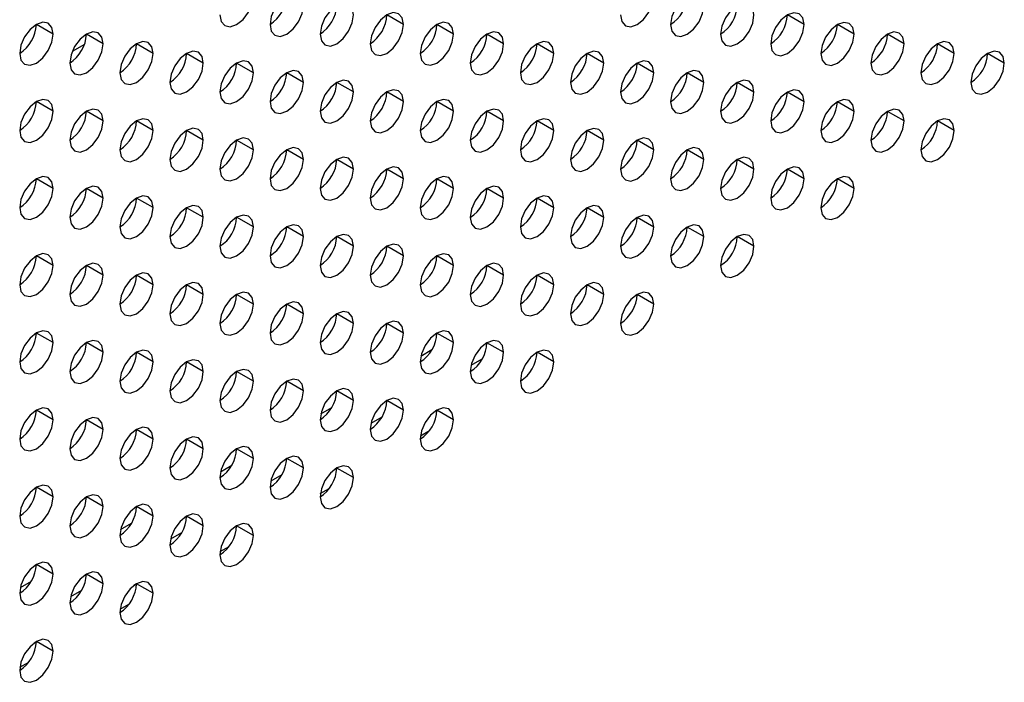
# Model space of a CAD drawing. Header units: millimetres. Extents: x 0 to 1118, y 0 to 864.
# Tile 169 of 256: x 966.31 to 970.48, y 624.2 to 627. Entities that reach past the tile are written whole.
import ezdxf

# ---------------------------------------------------------------- set-up
doc = ezdxf.new("R2010")
doc.units = ezdxf.units.MM

msp = doc.modelspace()

# ---------------------------------------------------------------- linework, layer by layer
at = {"color": 7, "linetype": 'Continuous', "lineweight": 25}
for p, q in [((967.9362, 626.9836), (967.8655, 627.0244)), ((969.6332, 626.9834), (969.5625, 627.0242)), ((966.4512, 626.9429), (966.3805, 626.9837)), ((968.1483, 626.9427), (968.0776, 626.9835)), ((969.8454, 626.9426), (969.7746, 626.9834)), ((966.6634, 626.902), (966.5927, 626.9429)), ((968.3604, 626.9019), (968.2897, 626.9427)), ((970.0575, 626.9017), (969.9868, 626.9425)), ((966.8755, 626.8612), (966.8048, 626.902)), ((968.5726, 626.861), (968.5019, 626.9019)), ((970.2696, 626.8609), (970.1989, 626.9017)), ((967.0876, 626.8203), (967.0169, 626.8612)), ((968.7847, 626.8202), (968.714, 626.861)), ((970.4818, 626.82), (970.411, 626.8608)), ((967.2998, 626.7795), (967.2291, 626.8203)), ((968.9968, 626.7793), (968.9261, 626.8202)), ((967.5119, 626.7386), (967.4412, 626.7795)), ((969.209, 626.7385), (969.1383, 626.7793)), ((967.724, 626.6978), (967.6533, 626.7386)), ((969.4211, 626.6976), (969.3504, 626.7385)), ((967.9362, 626.657), (967.8655, 626.6978)), ((969.6332, 626.6568), (969.5625, 626.6976)), ((966.4512, 626.6163), (966.3805, 626.6571)), ((968.1483, 626.6161), (968.0776, 626.6569)), ((969.8454, 626.6159), (969.7746, 626.6568)), ((966.6634, 626.5754), (966.5927, 626.6162)), ((968.3604, 626.5753), (968.2897, 626.6161)), ((970.0575, 626.5751), (969.9868, 626.6159)), ((966.8755, 626.5346), (966.8048, 626.5754)), ((968.5726, 626.5344), (968.5019, 626.5752)), ((970.2696, 626.5343), (970.1989, 626.5751)), ((967.0876, 626.4937), (967.0169, 626.5345)), ((968.7847, 626.4936), (968.714, 626.5344)), ((967.2998, 626.4529), (967.2291, 626.4937)), ((968.9968, 626.4527), (968.9261, 626.4935)), ((967.5119, 626.412), (967.4412, 626.4529)), ((969.209, 626.4119), (969.1383, 626.4527)), ((967.724, 626.3712), (967.6533, 626.412)), ((969.4211, 626.371), (969.3504, 626.4118)), ((967.9362, 626.3303), (967.8655, 626.3712)), ((969.6332, 626.3302), (969.5625, 626.371)), ((966.4512, 626.2897), (966.3805, 626.3305)), ((968.1483, 626.2895), (968.0776, 626.3303)), ((969.8454, 626.2893), (969.7746, 626.3302)), ((966.6634, 626.2488), (966.5927, 626.2896)), ((966.8755, 626.208), (966.8048, 626.2488)), ((968.3604, 626.2486), (968.2897, 626.2895)), ((968.5726, 626.2078), (968.5019, 626.2486)), ((967.0876, 626.1671), (967.0169, 626.2079)), ((968.7847, 626.167), (968.714, 626.2078)), ((967.2998, 626.1263), (967.2291, 626.1671)), ((968.9968, 626.1261), (968.9261, 626.1669)), ((967.5119, 626.0854), (967.4412, 626.1262)), ((969.209, 626.0853), (969.1383, 626.1261)), ((967.724, 626.0446), (967.6533, 626.0854)), ((969.4211, 626.0444), (969.3504, 626.0852)), ((967.9362, 626.0037), (967.8655, 626.0445)), ((966.4512, 625.963), (966.3805, 626.0039)), ((968.1483, 625.9629), (968.0776, 626.0037)), ((966.6634, 625.9222), (966.5927, 625.963)), ((968.3604, 625.922), (968.2897, 625.9628)), ((966.8755, 625.8813), (966.8048, 625.9222)), ((968.5726, 625.8812), (968.5019, 625.922)), ((967.0876, 625.8405), (967.0169, 625.8813)), ((968.7847, 625.8403), (968.714, 625.8812)), ((967.2998, 625.7996), (967.2291, 625.8405)), ((968.9968, 625.7995), (968.9261, 625.8403)), ((967.5119, 625.7588), (967.4412, 625.7996)), ((967.724, 625.718), (967.6533, 625.7588)), ((967.9362, 625.6771), (967.8655, 625.7179)), ((966.4512, 625.6364), (966.3805, 625.6772)), ((968.1483, 625.6363), (968.0776, 625.6771)), ((966.6634, 625.5956), (966.5927, 625.6364)), ((968.3604, 625.5954), (968.2897, 625.6362)), ((966.8755, 625.5547), (966.8048, 625.5955)), ((968.5726, 625.5546), (968.5019, 625.5954)), ((967.0876, 625.5139), (967.0169, 625.5547)), ((968.2686, 625.5659), (968.222, 625.539)), ((967.2998, 625.473), (967.2291, 625.5139)), ((967.5119, 625.4322), (967.4412, 625.473)), ((967.724, 625.3913), (967.6533, 625.4322)), ((967.9362, 625.3505), (967.8655, 625.3913)), ((966.4512, 625.3098), (966.3805, 625.3506)), ((968.1483, 625.3096), (968.0776, 625.3505)), ((966.6634, 625.269), (966.5927, 625.3098)), ((967.8444, 625.321), (967.7977, 625.294)), ((966.8755, 625.2281), (966.8048, 625.2689)), ((968.0078, 625.2419), (968.0456, 625.2637)), ((967.0876, 625.1873), (967.0169, 625.2281)), ((967.2998, 625.1464), (967.2291, 625.1872)), ((967.5119, 625.1056), (967.4412, 625.1464)), ((967.724, 625.0647), (967.6533, 625.1055)), ((967.4201, 625.076), (967.3735, 625.0491)), ((966.4512, 624.9832), (966.3805, 625.024)), ((967.5836, 624.9969), (967.6213, 625.0187)), ((966.6634, 624.9423), (966.5927, 624.9832)), ((966.8755, 624.9015), (966.8048, 624.9423)), ((967.0876, 624.8606), (967.0169, 624.9015)), ((966.9958, 624.8311), (966.9492, 624.8042)), ((967.2998, 624.8198), (967.2291, 624.8606)), ((967.1593, 624.752), (967.1971, 624.7738)), ((966.4512, 624.6566), (966.3805, 624.6974)), ((966.6634, 624.6157), (966.5927, 624.6565)), ((966.5716, 624.5862), (966.5249, 624.5593)), ((966.8755, 624.5749), (966.8048, 624.6157)), ((966.735, 624.5071), (966.7728, 624.5289)), ((966.4512, 624.33), (966.3805, 624.3708)), ((966.3108, 624.2621), (966.3485, 624.2839))]:
    msp.add_line(p, q, dxfattribs=at)
at = {"color": 8, "linetype": 'Continuous', "lineweight": 25}
for p, q in [((966.5841, 626.8988), (966.5323, 626.869)), ((968.0099, 625.5798), (968.0565, 625.6067)), ((967.5856, 625.3349), (967.6322, 625.3618)), ((967.1613, 625.09), (967.208, 625.1169)), ((967.6533, 625.1045), (967.6423, 625.0982)), ((966.7371, 624.845), (966.7837, 624.872)), ((967.2291, 624.8596), (967.218, 624.8532)), ((966.3128, 624.6001), (966.3594, 624.627)), ((966.8048, 624.6147), (966.7937, 624.6083)), ((966.3805, 624.3698), (966.3695, 624.3634))]:
    msp.add_line(p, q, dxfattribs=at)
at = {"color": 7, "linetype": 'Continuous', "lineweight": 25, "flags": 128}
for points in [[(967.1584, 627.0245), (967.1637, 626.9963), (967.1791, 626.9787), (967.202, 626.9742), (967.2291, 626.9836), (967.2561, 627.0055), (967.2791, 627.0364), (967.2944, 627.0718), (967.2998, 627.1061)], [(967.5119, 627.0653), (967.5065, 627.0934), (967.4912, 627.111), (967.4683, 627.1155), (967.4412, 627.1061), (967.4141, 627.0843), (967.3912, 627.0533), (967.3759, 627.018), (967.3705, 626.9836)], [(968.8554, 627.0243), (968.8608, 626.9962), (968.8761, 626.9785), (968.8991, 626.9741), (968.9261, 626.9835), (968.9532, 627.0053), (968.9761, 627.0363), (968.9914, 627.0716), (968.9968, 627.106)], [(969.209, 627.0651), (969.2036, 627.0932), (969.1883, 627.1109), (969.1653, 627.1153), (969.1383, 627.1059), (969.1112, 627.0841), (969.0883, 627.0532), (969.0729, 627.0178), (969.0675, 626.9835)], [(967.3705, 626.9836), (967.3759, 626.9555), (967.3912, 626.9378), (967.4141, 626.9334), (967.4412, 626.9428), (967.4683, 626.9646), (967.4912, 626.9956), (967.5065, 627.0309), (967.5119, 627.0653)], [(967.724, 627.0244), (967.7187, 627.0526), (967.7033, 627.0702), (967.6804, 627.0747), (967.6533, 627.0653), (967.6263, 627.0434), (967.6033, 627.0125), (967.588, 626.9771), (967.5826, 626.9428)], [(969.0675, 626.9835), (969.0729, 626.9553), (969.0883, 626.9377), (969.1112, 626.9332), (969.1383, 626.9426), (969.1653, 626.9645), (969.1883, 626.9954), (969.2036, 627.0308), (969.209, 627.0651)], [(969.4211, 627.0243), (969.4157, 627.0524), (969.4004, 627.07), (969.3774, 627.0745), (969.3504, 627.0651), (969.3233, 627.0433), (969.3004, 627.0123), (969.2851, 626.977), (969.2797, 626.9426)], [(967.5826, 626.9428), (967.588, 626.9146), (967.6033, 626.897), (967.6263, 626.8925), (967.6533, 626.9019), (967.6804, 626.9238), (967.7033, 626.9547), (967.7187, 626.9901), (967.724, 627.0244)], [(967.9362, 626.9836), (967.9308, 627.0117), (967.9155, 627.0294), (967.8925, 627.0338), (967.8655, 627.0244), (967.8384, 627.0026), (967.8155, 626.9716), (967.8001, 626.9363), (967.7947, 626.9019)], [(969.2797, 626.9426), (969.2851, 626.9145), (969.3004, 626.8968), (969.3233, 626.8924), (969.3504, 626.9018), (969.3774, 626.9236), (969.4004, 626.9546), (969.4157, 626.9899), (969.4211, 627.0243)], [(969.6332, 626.9834), (969.6278, 627.0116), (969.6125, 627.0292), (969.5896, 627.0337), (969.5625, 627.0242), (969.5355, 627.0024), (969.5125, 626.9715), (969.4972, 626.9361), (969.4918, 626.9018)], [(966.4512, 626.9429), (966.4459, 626.971), (966.4305, 626.9887), (966.4076, 626.9931), (966.3805, 626.9837), (966.3535, 626.9619), (966.3305, 626.9309), (966.3152, 626.8956), (966.3098, 626.8612)], [(967.7947, 626.9019), (967.8001, 626.8738), (967.8155, 626.8561), (967.8384, 626.8517), (967.8655, 626.8611), (967.8925, 626.8829), (967.9155, 626.9139), (967.9308, 626.9492), (967.9362, 626.9836)], [(968.1483, 626.9427), (968.1429, 626.9709), (968.1276, 626.9885), (968.1047, 626.993), (968.0776, 626.9836), (968.0505, 626.9617), (968.0276, 626.9308), (968.0123, 626.8954), (968.0069, 626.8611)], [(969.4918, 626.9018), (969.4972, 626.8736), (969.5125, 626.856), (969.5355, 626.8515), (969.5625, 626.8609), (969.5896, 626.8828), (969.6125, 626.9137), (969.6278, 626.9491), (969.6332, 626.9834)], [(969.8454, 626.9426), (969.84, 626.9707), (969.8246, 626.9883), (969.8017, 626.9928), (969.7746, 626.9834), (969.7476, 626.9616), (969.7246, 626.9306), (969.7093, 626.8953), (969.7039, 626.8609)], [(966.3098, 626.8612), (966.3152, 626.8331), (966.3305, 626.8155), (966.3535, 626.811), (966.3805, 626.8204), (966.4076, 626.8422), (966.4305, 626.8732), (966.4459, 626.9085), (966.4512, 626.9429)], [(966.6634, 626.902), (966.658, 626.9302), (966.6427, 626.9478), (966.6197, 626.9523), (966.5927, 626.9429), (966.5656, 626.921), (966.5427, 626.8901), (966.5273, 626.8548), (966.522, 626.8204)], [(968.0069, 626.8611), (968.0123, 626.8329), (968.0276, 626.8153), (968.0505, 626.8108), (968.0776, 626.8202), (968.1047, 626.8421), (968.1276, 626.873), (968.1429, 626.9084), (968.1483, 626.9427)], [(968.3604, 626.9019), (968.3551, 626.93), (968.3397, 626.9477), (968.3168, 626.9521), (968.2897, 626.9427), (968.2627, 626.9209), (968.2397, 626.8899), (968.2244, 626.8546), (968.219, 626.8202)], [(969.7039, 626.8609), (969.7093, 626.8328), (969.7246, 626.8151), (969.7476, 626.8107), (969.7746, 626.8201), (969.8017, 626.8419), (969.8246, 626.8729), (969.84, 626.9082), (969.8454, 626.9426)], [(970.0575, 626.9017), (970.0521, 626.9299), (970.0368, 626.9475), (970.0138, 626.952), (969.9868, 626.9426), (969.9597, 626.9207), (969.9368, 626.8898), (969.9215, 626.8544), (969.9161, 626.8201)], [(966.522, 626.8204), (966.5273, 626.7923), (966.5427, 626.7746), (966.5656, 626.7702), (966.5927, 626.7796), (966.6197, 626.8014), (966.6427, 626.8323), (966.658, 626.8677), (966.6634, 626.902)], [(966.8755, 626.8612), (966.8701, 626.8893), (966.8548, 626.907), (966.8319, 626.9114), (966.8048, 626.902), (966.7777, 626.8802), (966.7548, 626.8492), (966.7395, 626.8139), (966.7341, 626.7795)], [(968.219, 626.8202), (968.2244, 626.7921), (968.2397, 626.7745), (968.2627, 626.77), (968.2897, 626.7794), (968.3168, 626.8012), (968.3397, 626.8322), (968.3551, 626.8675), (968.3604, 626.9019)], [(968.5726, 626.861), (968.5672, 626.8892), (968.5519, 626.9068), (968.5289, 626.9113), (968.5019, 626.9019), (968.4748, 626.88), (968.4519, 626.8491), (968.4365, 626.8137), (968.4311, 626.7794)], [(969.9161, 626.8201), (969.9215, 626.7919), (969.9368, 626.7743), (969.9597, 626.7698), (969.9868, 626.7792), (970.0138, 626.8011), (970.0368, 626.832), (970.0521, 626.8674), (970.0575, 626.9017)], [(970.2696, 626.8609), (970.2642, 626.889), (970.2489, 626.9067), (970.226, 626.9111), (970.1989, 626.9017), (970.1719, 626.8799), (970.1489, 626.8489), (970.1336, 626.8136), (970.1282, 626.7792)], [(966.7341, 626.7795), (966.7395, 626.7514), (966.7548, 626.7338), (966.7777, 626.7293), (966.8048, 626.7387), (966.8319, 626.7606), (966.8548, 626.7915), (966.8701, 626.8268), (966.8755, 626.8612)], [(967.0876, 626.8203), (967.0823, 626.8485), (967.0669, 626.8661), (967.044, 626.8706), (967.0169, 626.8612), (966.9899, 626.8393), (966.9669, 626.8084), (966.9516, 626.7731), (966.9462, 626.7387)], [(968.4311, 626.7794), (968.4365, 626.7512), (968.4519, 626.7336), (968.4748, 626.7292), (968.5019, 626.7386), (968.5289, 626.7604), (968.5519, 626.7913), (968.5672, 626.8267), (968.5726, 626.861)], [(968.7847, 626.8202), (968.7793, 626.8483), (968.764, 626.866), (968.741, 626.8704), (968.714, 626.861), (968.6869, 626.8392), (968.664, 626.8082), (968.6487, 626.7729), (968.6433, 626.7385)], [(970.1282, 626.7792), (970.1336, 626.7511), (970.1489, 626.7334), (970.1719, 626.729), (970.1989, 626.7384), (970.226, 626.7602), (970.2489, 626.7912), (970.2642, 626.8265), (970.2696, 626.8609)], [(970.4818, 626.82), (970.4764, 626.8482), (970.461, 626.8658), (970.4381, 626.8703), (970.411, 626.8609), (970.384, 626.839), (970.361, 626.8081), (970.3457, 626.7727), (970.3403, 626.7384)], [(966.9462, 626.7387), (966.9516, 626.7106), (966.9669, 626.6929), (966.9899, 626.6885), (967.0169, 626.6979), (967.044, 626.7197), (967.0669, 626.7506), (967.0823, 626.786), (967.0876, 626.8203)], [(967.2998, 626.7795), (967.2944, 626.8076), (967.2791, 626.8253), (967.2561, 626.8297), (967.2291, 626.8203), (967.202, 626.7985), (967.1791, 626.7675), (967.1637, 626.7322), (967.1584, 626.6979)], [(968.6433, 626.7385), (968.6487, 626.7104), (968.664, 626.6928), (968.6869, 626.6883), (968.714, 626.6977), (968.741, 626.7195), (968.764, 626.7505), (968.7793, 626.7858), (968.7847, 626.8202)], [(968.9968, 626.7793), (968.9914, 626.8075), (968.9761, 626.8251), (968.9532, 626.8296), (968.9261, 626.8202), (968.8991, 626.7983), (968.8761, 626.7674), (968.8608, 626.7321), (968.8554, 626.6977)], [(970.3403, 626.7384), (970.3457, 626.7102), (970.361, 626.6926), (970.384, 626.6881), (970.411, 626.6975), (970.4381, 626.7194), (970.461, 626.7503), (970.4764, 626.7857), (970.4818, 626.82)], [(967.1584, 626.6979), (967.1637, 626.6697), (967.1791, 626.6521), (967.202, 626.6476), (967.2291, 626.657), (967.2561, 626.6789), (967.2791, 626.7098), (967.2944, 626.7451), (967.2998, 626.7795)], [(967.5119, 626.7386), (967.5065, 626.7668), (967.4912, 626.7844), (967.4683, 626.7889), (967.4412, 626.7795), (967.4141, 626.7576), (967.3912, 626.7267), (967.3759, 626.6914), (967.3705, 626.657)], [(968.8554, 626.6977), (968.8608, 626.6696), (968.8761, 626.6519), (968.8991, 626.6475), (968.9261, 626.6569), (968.9532, 626.6787), (968.9761, 626.7096), (968.9914, 626.745), (968.9968, 626.7793)], [(969.209, 626.7385), (969.2036, 626.7666), (969.1883, 626.7843), (969.1653, 626.7887), (969.1383, 626.7793), (969.1112, 626.7575), (969.0883, 626.7265), (969.0729, 626.6912), (969.0675, 626.6568)], [(967.3705, 626.657), (967.3759, 626.6289), (967.3912, 626.6112), (967.4141, 626.6068), (967.4412, 626.6162), (967.4683, 626.638), (967.4912, 626.669), (967.5065, 626.7043), (967.5119, 626.7386)], [(967.724, 626.6978), (967.7187, 626.7259), (967.7033, 626.7436), (967.6804, 626.748), (967.6533, 626.7386), (967.6263, 626.7168), (967.6033, 626.6859), (967.588, 626.6505), (967.5826, 626.6162)], [(969.0675, 626.6568), (969.0729, 626.6287), (969.0883, 626.6111), (969.1112, 626.6066), (969.1383, 626.616), (969.1653, 626.6379), (969.1883, 626.6688), (969.2036, 626.7041), (969.209, 626.7385)], [(969.4211, 626.6976), (969.4157, 626.7258), (969.4004, 626.7434), (969.3774, 626.7479), (969.3504, 626.7385), (969.3233, 626.7166), (969.3004, 626.6857), (969.2851, 626.6504), (969.2797, 626.616)], [(966.4512, 626.6163), (966.4459, 626.6444), (966.4305, 626.662), (966.4076, 626.6665), (966.3805, 626.6571), (966.3535, 626.6353), (966.3305, 626.6043), (966.3152, 626.569), (966.3098, 626.5346)], [(967.5826, 626.6162), (967.588, 626.588), (967.6033, 626.5704), (967.6263, 626.5659), (967.6533, 626.5753), (967.6804, 626.5972), (967.7033, 626.6281), (967.7187, 626.6634), (967.724, 626.6978)], [(967.9362, 626.657), (967.9308, 626.6851), (967.9155, 626.7027), (967.8925, 626.7072), (967.8655, 626.6978), (967.8384, 626.676), (967.8155, 626.645), (967.8001, 626.6097), (967.7947, 626.5753)], [(968.1483, 626.6161), (968.1429, 626.6442), (968.1276, 626.6619), (968.1047, 626.6663), (968.0776, 626.6569), (968.0505, 626.6351), (968.0276, 626.6042), (968.0123, 626.5688), (968.0069, 626.5345)], [(969.2797, 626.616), (969.2851, 626.5879), (969.3004, 626.5702), (969.3233, 626.5658), (969.3504, 626.5752), (969.3774, 626.597), (969.4004, 626.6279), (969.4157, 626.6633), (969.4211, 626.6976)], [(969.6332, 626.6568), (969.6278, 626.6849), (969.6125, 626.7026), (969.5896, 626.707), (969.5625, 626.6976), (969.5355, 626.6758), (969.5125, 626.6448), (969.4972, 626.6095), (969.4918, 626.5752)], [(969.8454, 626.6159), (969.84, 626.6441), (969.8246, 626.6617), (969.8017, 626.6662), (969.7746, 626.6568), (969.7476, 626.6349), (969.7246, 626.604), (969.7093, 626.5687), (969.7039, 626.5343)], [(966.6634, 626.5754), (966.658, 626.6036), (966.6427, 626.6212), (966.6197, 626.6257), (966.5927, 626.6163), (966.5656, 626.5944), (966.5427, 626.5635), (966.5273, 626.5281), (966.522, 626.4938)], [(967.7947, 626.5753), (967.8001, 626.5472), (967.8155, 626.5295), (967.8384, 626.5251), (967.8655, 626.5345), (967.8925, 626.5563), (967.9155, 626.5873), (967.9308, 626.6226), (967.9362, 626.657)], [(968.3604, 626.5753), (968.3551, 626.6034), (968.3397, 626.621), (968.3168, 626.6255), (968.2897, 626.6161), (968.2627, 626.5943), (968.2397, 626.5633), (968.2244, 626.528), (968.219, 626.4936)], [(969.4918, 626.5752), (969.4972, 626.547), (969.5125, 626.5294), (969.5355, 626.5249), (969.5625, 626.5343), (969.5896, 626.5562), (969.6125, 626.5871), (969.6278, 626.6224), (969.6332, 626.6568)], [(970.0575, 626.5751), (970.0521, 626.6032), (970.0368, 626.6209), (970.0138, 626.6253), (969.9868, 626.6159), (969.9597, 626.5941), (969.9368, 626.5632), (969.9215, 626.5278), (969.9161, 626.4935)], [(966.3098, 626.5346), (966.3152, 626.5065), (966.3305, 626.4888), (966.3535, 626.4844), (966.3805, 626.4938), (966.4076, 626.5156), (966.4305, 626.5466), (966.4459, 626.5819), (966.4512, 626.6163)], [(966.8755, 626.5346), (966.8701, 626.5627), (966.8548, 626.5804), (966.8319, 626.5848), (966.8048, 626.5754), (966.7777, 626.5536), (966.7548, 626.5226), (966.7395, 626.4873), (966.7341, 626.4529)], [(968.0069, 626.5345), (968.0123, 626.5063), (968.0276, 626.4887), (968.0505, 626.4842), (968.0776, 626.4936), (968.1047, 626.5155), (968.1276, 626.5464), (968.1429, 626.5818), (968.1483, 626.6161)], [(968.5726, 626.5344), (968.5672, 626.5626), (968.5519, 626.5802), (968.5289, 626.5847), (968.5019, 626.5752), (968.4748, 626.5534), (968.4519, 626.5225), (968.4365, 626.4871), (968.4311, 626.4528)], [(969.7039, 626.5343), (969.7093, 626.5062), (969.7246, 626.4885), (969.7476, 626.4841), (969.7746, 626.4935), (969.8017, 626.5153), (969.8246, 626.5463), (969.84, 626.5816), (969.8454, 626.6159)], [(970.2696, 626.5343), (970.2642, 626.5624), (970.2489, 626.58), (970.226, 626.5845), (970.1989, 626.5751), (970.1719, 626.5533), (970.1489, 626.5223), (970.1336, 626.487), (970.1282, 626.4526)], [(966.522, 626.4938), (966.5273, 626.4656), (966.5427, 626.448), (966.5656, 626.4435), (966.5927, 626.4529), (966.6197, 626.4748), (966.6427, 626.5057), (966.658, 626.5411), (966.6634, 626.5754)], [(967.0876, 626.4937), (967.0823, 626.5219), (967.0669, 626.5395), (967.044, 626.544), (967.0169, 626.5346), (966.9899, 626.5127), (966.9669, 626.4818), (966.9516, 626.4464), (966.9462, 626.4121)], [(968.219, 626.4936), (968.2244, 626.4655), (968.2397, 626.4478), (968.2627, 626.4434), (968.2897, 626.4528), (968.3168, 626.4746), (968.3397, 626.5056), (968.3551, 626.5409), (968.3604, 626.5753)], [(968.7847, 626.4936), (968.7793, 626.5217), (968.764, 626.5393), (968.741, 626.5438), (968.714, 626.5344), (968.6869, 626.5126), (968.664, 626.4816), (968.6487, 626.4463), (968.6433, 626.4119)], [(969.9161, 626.4935), (969.9215, 626.4653), (969.9368, 626.4477), (969.9597, 626.4432), (969.9868, 626.4526), (970.0138, 626.4745), (970.0368, 626.5054), (970.0521, 626.5407), (970.0575, 626.5751)], [(966.7341, 626.4529), (966.7395, 626.4248), (966.7548, 626.4072), (966.7777, 626.4027), (966.8048, 626.4121), (966.8319, 626.4339), (966.8548, 626.4649), (966.8701, 626.5002), (966.8755, 626.5346)], [(967.2998, 626.4529), (967.2944, 626.481), (967.2791, 626.4987), (967.2561, 626.5031), (967.2291, 626.4937), (967.202, 626.4719), (967.1791, 626.4409), (967.1637, 626.4056), (967.1584, 626.3712)], [(968.4311, 626.4528), (968.4365, 626.4246), (968.4519, 626.407), (968.4748, 626.4025), (968.5019, 626.4119), (968.5289, 626.4338), (968.5519, 626.4647), (968.5672, 626.5001), (968.5726, 626.5344)], [(968.9968, 626.4527), (968.9914, 626.4809), (968.9761, 626.4985), (968.9532, 626.503), (968.9261, 626.4936), (968.8991, 626.4717), (968.8761, 626.4408), (968.8608, 626.4054), (968.8554, 626.3711)], [(970.1282, 626.4526), (970.1336, 626.4245), (970.1489, 626.4068), (970.1719, 626.4024), (970.1989, 626.4118), (970.226, 626.4336), (970.2489, 626.4646), (970.2642, 626.4999), (970.2696, 626.5343)], [(966.9462, 626.4121), (966.9516, 626.3839), (966.9669, 626.3663), (966.9899, 626.3618), (967.0169, 626.3713), (967.044, 626.3931), (967.0669, 626.424), (967.0823, 626.4594), (967.0876, 626.4937)], [(967.5119, 626.412), (967.5065, 626.4402), (967.4912, 626.4578), (967.4683, 626.4623), (967.4412, 626.4529), (967.4141, 626.431), (967.3912, 626.4001), (967.3759, 626.3647), (967.3705, 626.3304)], [(968.6433, 626.4119), (968.6487, 626.3838), (968.664, 626.3661), (968.6869, 626.3617), (968.714, 626.3711), (968.741, 626.3929), (968.764, 626.4239), (968.7793, 626.4592), (968.7847, 626.4936)], [(969.209, 626.4119), (969.2036, 626.44), (969.1883, 626.4577), (969.1653, 626.4621), (969.1383, 626.4527), (969.1112, 626.4309), (969.0883, 626.3999), (969.0729, 626.3646), (969.0675, 626.3302)], [(967.1584, 626.3712), (967.1637, 626.3431), (967.1791, 626.3255), (967.202, 626.321), (967.2291, 626.3304), (967.2561, 626.3522), (967.2791, 626.3832), (967.2944, 626.4185), (967.2998, 626.4529)], [(967.724, 626.3712), (967.7187, 626.3993), (967.7033, 626.417), (967.6804, 626.4214), (967.6533, 626.412), (967.6263, 626.3902), (967.6033, 626.3592), (967.588, 626.3239), (967.5826, 626.2895)], [(968.8554, 626.3711), (968.8608, 626.3429), (968.8761, 626.3253), (968.8991, 626.3208), (968.9261, 626.3302), (968.9532, 626.3521), (968.9761, 626.383), (968.9914, 626.4184), (968.9968, 626.4527)], [(969.4211, 626.371), (969.4157, 626.3992), (969.4004, 626.4168), (969.3774, 626.4213), (969.3504, 626.4119), (969.3233, 626.39), (969.3004, 626.3591), (969.2851, 626.3237), (969.2797, 626.2894)], [(967.3705, 626.3304), (967.3759, 626.3023), (967.3912, 626.2846), (967.4141, 626.2802), (967.4412, 626.2896), (967.4683, 626.3114), (967.4912, 626.3423), (967.5065, 626.3777), (967.5119, 626.412)], [(967.9362, 626.3303), (967.9308, 626.3585), (967.9155, 626.3761), (967.8925, 626.3806), (967.8655, 626.3712), (967.8384, 626.3493), (967.8155, 626.3184), (967.8001, 626.2831), (967.7947, 626.2487)], [(969.0675, 626.3302), (969.0729, 626.3021), (969.0883, 626.2845), (969.1112, 626.28), (969.1383, 626.2894), (969.1653, 626.3112), (969.1883, 626.3422), (969.2036, 626.3775), (969.209, 626.4119)], [(969.6332, 626.3302), (969.6278, 626.3583), (969.6125, 626.376), (969.5896, 626.3804), (969.5625, 626.371), (969.5355, 626.3492), (969.5125, 626.3182), (969.4972, 626.2829), (969.4918, 626.2485)], [(966.4512, 626.2897), (966.4459, 626.3178), (966.4305, 626.3354), (966.4076, 626.3399), (966.3805, 626.3305), (966.3535, 626.3086), (966.3305, 626.2777), (966.3152, 626.2424), (966.3098, 626.208)], [(967.5826, 626.2895), (967.588, 626.2614), (967.6033, 626.2438), (967.6263, 626.2393), (967.6533, 626.2487), (967.6804, 626.2705), (967.7033, 626.3015), (967.7187, 626.3368), (967.724, 626.3712)], [(968.1483, 626.2895), (968.1429, 626.3176), (968.1276, 626.3353), (968.1047, 626.3397), (968.0776, 626.3303), (968.0505, 626.3085), (968.0276, 626.2775), (968.0123, 626.2422), (968.0069, 626.2079)], [(969.2797, 626.2894), (969.2851, 626.2612), (969.3004, 626.2436), (969.3233, 626.2391), (969.3504, 626.2486), (969.3774, 626.2704), (969.4004, 626.3013), (969.4157, 626.3367), (969.4211, 626.371)], [(969.8454, 626.2893), (969.84, 626.3175), (969.8246, 626.3351), (969.8017, 626.3396), (969.7746, 626.3302), (969.7476, 626.3083), (969.7246, 626.2774), (969.7093, 626.242), (969.7039, 626.2077)], [(966.6634, 626.2488), (966.658, 626.2769), (966.6427, 626.2946), (966.6197, 626.299), (966.5927, 626.2896), (966.5656, 626.2678), (966.5427, 626.2369), (966.5273, 626.2015), (966.522, 626.1672)], [(967.7947, 626.2487), (967.8001, 626.2206), (967.8155, 626.2029), (967.8384, 626.1985), (967.8655, 626.2079), (967.8925, 626.2297), (967.9155, 626.2606), (967.9308, 626.296), (967.9362, 626.3303)], [(968.3604, 626.2486), (968.3551, 626.2768), (968.3397, 626.2944), (968.3168, 626.2989), (968.2897, 626.2895), (968.2627, 626.2676), (968.2397, 626.2367), (968.2244, 626.2014), (968.219, 626.167)], [(969.4918, 626.2485), (969.4972, 626.2204), (969.5125, 626.2028), (969.5355, 626.1983), (969.5625, 626.2077), (969.5896, 626.2295), (969.6125, 626.2605), (969.6278, 626.2958), (969.6332, 626.3302)], [(966.3098, 626.208), (966.3152, 626.1799), (966.3305, 626.1622), (966.3535, 626.1578), (966.3805, 626.1672), (966.4076, 626.189), (966.4305, 626.22), (966.4459, 626.2553), (966.4512, 626.2897)], [(966.522, 626.1672), (966.5273, 626.139), (966.5427, 626.1214), (966.5656, 626.1169), (966.5927, 626.1263), (966.6197, 626.1482), (966.6427, 626.1791), (966.658, 626.2144), (966.6634, 626.2488)], [(966.8755, 626.208), (966.8701, 626.2361), (966.8548, 626.2537), (966.8319, 626.2582), (966.8048, 626.2488), (966.7777, 626.227), (966.7548, 626.196), (966.7395, 626.1607), (966.7341, 626.1263)], [(968.0069, 626.2079), (968.0123, 626.1797), (968.0276, 626.1621), (968.0505, 626.1576), (968.0776, 626.167), (968.1047, 626.1889), (968.1276, 626.2198), (968.1429, 626.2551), (968.1483, 626.2895)], [(968.219, 626.167), (968.2244, 626.1389), (968.2397, 626.1212), (968.2627, 626.1168), (968.2897, 626.1262), (968.3168, 626.148), (968.3397, 626.179), (968.3551, 626.2143), (968.3604, 626.2486)], [(968.5726, 626.2078), (968.5672, 626.2359), (968.5519, 626.2536), (968.5289, 626.258), (968.5019, 626.2486), (968.4748, 626.2268), (968.4519, 626.1959), (968.4365, 626.1605), (968.4311, 626.1262)], [(969.7039, 626.2077), (969.7093, 626.1796), (969.7246, 626.1619), (969.7476, 626.1575), (969.7746, 626.1669), (969.8017, 626.1887), (969.8246, 626.2196), (969.84, 626.255), (969.8454, 626.2893)], [(966.7341, 626.1263), (966.7395, 626.0982), (966.7548, 626.0805), (966.7777, 626.0761), (966.8048, 626.0855), (966.8319, 626.1073), (966.8548, 626.1383), (966.8701, 626.1736), (966.8755, 626.208)], [(967.0876, 626.1671), (967.0823, 626.1953), (967.0669, 626.2129), (967.044, 626.2173), (967.0169, 626.2079), (966.9899, 626.1861), (966.9669, 626.1552), (966.9516, 626.1198), (966.9462, 626.0855)], [(968.4311, 626.1262), (968.4365, 626.098), (968.4519, 626.0804), (968.4748, 626.0759), (968.5019, 626.0853), (968.5289, 626.1072), (968.5519, 626.1381), (968.5672, 626.1734), (968.5726, 626.2078)], [(968.7847, 626.167), (968.7793, 626.1951), (968.764, 626.2127), (968.741, 626.2172), (968.714, 626.2078), (968.6869, 626.1859), (968.664, 626.155), (968.6487, 626.1197), (968.6433, 626.0853)], [(966.9462, 626.0855), (966.9516, 626.0573), (966.9669, 626.0397), (966.9899, 626.0352), (967.0169, 626.0446), (967.044, 626.0665), (967.0669, 626.0974), (967.0823, 626.1328), (967.0876, 626.1671)], [(967.2998, 626.1263), (967.2944, 626.1544), (967.2791, 626.172), (967.2561, 626.1765), (967.2291, 626.1671), (967.202, 626.1453), (967.1791, 626.1143), (967.1637, 626.079), (967.1584, 626.0446)], [(968.6433, 626.0853), (968.6487, 626.0572), (968.664, 626.0395), (968.6869, 626.0351), (968.714, 626.0445), (968.741, 626.0663), (968.764, 626.0973), (968.7793, 626.1326), (968.7847, 626.167)], [(968.9968, 626.1261), (968.9914, 626.1542), (968.9761, 626.1719), (968.9532, 626.1763), (968.9261, 626.1669), (968.8991, 626.1451), (968.8761, 626.1142), (968.8608, 626.0788), (968.8554, 626.0445)], [(967.1584, 626.0446), (967.1637, 626.0165), (967.1791, 625.9988), (967.202, 625.9944), (967.2291, 626.0038), (967.2561, 626.0256), (967.2791, 626.0566), (967.2944, 626.0919), (967.2998, 626.1263)], [(967.5119, 626.0854), (967.5065, 626.1136), (967.4912, 626.1312), (967.4683, 626.1357), (967.4412, 626.1262), (967.4141, 626.1044), (967.3912, 626.0735), (967.3759, 626.0381), (967.3705, 626.0038)], [(968.8554, 626.0445), (968.8608, 626.0163), (968.8761, 625.9987), (968.8991, 625.9942), (968.9261, 626.0036), (968.9532, 626.0255), (968.9761, 626.0564), (968.9914, 626.0917), (968.9968, 626.1261)], [(969.209, 626.0853), (969.2036, 626.1134), (969.1883, 626.131), (969.1653, 626.1355), (969.1383, 626.1261), (969.1112, 626.1043), (969.0883, 626.0733), (969.0729, 626.038), (969.0675, 626.0036)], [(967.3705, 626.0038), (967.3759, 625.9756), (967.3912, 625.958), (967.4141, 625.9535), (967.4412, 625.9629), (967.4683, 625.9848), (967.4912, 626.0157), (967.5065, 626.0511), (967.5119, 626.0854)], [(967.724, 626.0446), (967.7187, 626.0727), (967.7033, 626.0904), (967.6804, 626.0948), (967.6533, 626.0854), (967.6263, 626.0636), (967.6033, 626.0326), (967.588, 625.9973), (967.5826, 625.9629)], [(969.0675, 626.0036), (969.0729, 625.9755), (969.0883, 625.9578), (969.1112, 625.9534), (969.1383, 625.9628), (969.1653, 625.9846), (969.1883, 626.0156), (969.2036, 626.0509), (969.209, 626.0853)], [(969.4211, 626.0444), (969.4157, 626.0726), (969.4004, 626.0902), (969.3774, 626.0946), (969.3504, 626.0852), (969.3233, 626.0634), (969.3004, 626.0325), (969.2851, 625.9971), (969.2797, 625.9628)], [(967.5826, 625.9629), (967.588, 625.9348), (967.6033, 625.9171), (967.6263, 625.9127), (967.6533, 625.9221), (967.6804, 625.9439), (967.7033, 625.9749), (967.7187, 626.0102), (967.724, 626.0446)], [(967.9362, 626.0037), (967.9308, 626.0319), (967.9155, 626.0495), (967.8925, 626.054), (967.8655, 626.0446), (967.8384, 626.0227), (967.8155, 625.9918), (967.8001, 625.9564), (967.7947, 625.9221)], [(969.2797, 625.9628), (969.2851, 625.9346), (969.3004, 625.917), (969.3233, 625.9125), (969.3504, 625.9219), (969.3774, 625.9438), (969.4004, 625.9747), (969.4157, 626.0101), (969.4211, 626.0444)], [(966.4512, 625.963), (966.4459, 625.9912), (966.4305, 626.0088), (966.4076, 626.0133), (966.3805, 626.0039), (966.3535, 625.982), (966.3305, 625.9511), (966.3152, 625.9157), (966.3098, 625.8814)], [(967.7947, 625.9221), (967.8001, 625.8939), (967.8155, 625.8763), (967.8384, 625.8718), (967.8655, 625.8812), (967.8925, 625.9031), (967.9155, 625.934), (967.9308, 625.9694), (967.9362, 626.0037)], [(968.1483, 625.9629), (968.1429, 625.991), (968.1276, 626.0087), (968.1047, 626.0131), (968.0776, 626.0037), (968.0505, 625.9819), (968.0276, 625.9509), (968.0123, 625.9156), (968.0069, 625.8812)], [(966.3098, 625.8814), (966.3152, 625.8533), (966.3305, 625.8356), (966.3535, 625.8312), (966.3805, 625.8406), (966.4076, 625.8624), (966.4305, 625.8933), (966.4459, 625.9287), (966.4512, 625.963)], [(966.6634, 625.9222), (966.658, 625.9503), (966.6427, 625.968), (966.6197, 625.9724), (966.5927, 625.963), (966.5656, 625.9412), (966.5427, 625.9102), (966.5273, 625.8749), (966.522, 625.8405)], [(968.0069, 625.8812), (968.0123, 625.8531), (968.0276, 625.8355), (968.0505, 625.831), (968.0776, 625.8404), (968.1047, 625.8622), (968.1276, 625.8932), (968.1429, 625.9285), (968.1483, 625.9629)], [(968.3604, 625.922), (968.3551, 625.9502), (968.3397, 625.9678), (968.3168, 625.9723), (968.2897, 625.9629), (968.2627, 625.941), (968.2397, 625.9101), (968.2244, 625.8747), (968.219, 625.8404)], [(966.522, 625.8405), (966.5273, 625.8124), (966.5427, 625.7948), (966.5656, 625.7903), (966.5927, 625.7997), (966.6197, 625.8215), (966.6427, 625.8525), (966.658, 625.8878), (966.6634, 625.9222)], [(966.8755, 625.8813), (966.8701, 625.9095), (966.8548, 625.9271), (966.8319, 625.9316), (966.8048, 625.9222), (966.7777, 625.9003), (966.7548, 625.8694), (966.7395, 625.8341), (966.7341, 625.7997)], [(968.219, 625.8404), (968.2244, 625.8122), (968.2397, 625.7946), (968.2627, 625.7901), (968.2897, 625.7996), (968.3168, 625.8214), (968.3397, 625.8523), (968.3551, 625.8877), (968.3604, 625.922)], [(968.5726, 625.8812), (968.5672, 625.9093), (968.5519, 625.927), (968.5289, 625.9314), (968.5019, 625.922), (968.4748, 625.9002), (968.4519, 625.8692), (968.4365, 625.8339), (968.4311, 625.7995)], [(966.7341, 625.7997), (966.7395, 625.7716), (966.7548, 625.7539), (966.7777, 625.7495), (966.8048, 625.7589), (966.8319, 625.7807), (966.8548, 625.8116), (966.8701, 625.847), (966.8755, 625.8813)], [(967.0876, 625.8405), (967.0823, 625.8686), (967.0669, 625.8863), (967.044, 625.8907), (967.0169, 625.8813), (966.9899, 625.8595), (966.9669, 625.8285), (966.9516, 625.7932), (966.9462, 625.7589)], [(968.4311, 625.7995), (968.4365, 625.7714), (968.4519, 625.7538), (968.4748, 625.7493), (968.5019, 625.7587), (968.5289, 625.7805), (968.5519, 625.8115), (968.5672, 625.8468), (968.5726, 625.8812)], [(968.7847, 625.8403), (968.7793, 625.8685), (968.764, 625.8861), (968.741, 625.8906), (968.714, 625.8812), (968.6869, 625.8593), (968.664, 625.8284), (968.6487, 625.793), (968.6433, 625.7587)], [(966.9462, 625.7589), (966.9516, 625.7307), (966.9669, 625.7131), (966.9899, 625.7086), (967.0169, 625.718), (967.044, 625.7399), (967.0669, 625.7708), (967.0823, 625.8061), (967.0876, 625.8405)], [(967.2998, 625.7996), (967.2944, 625.8278), (967.2791, 625.8454), (967.2561, 625.8499), (967.2291, 625.8405), (967.202, 625.8186), (967.1791, 625.7877), (967.1637, 625.7524), (967.1584, 625.718)], [(968.6433, 625.7587), (968.6487, 625.7306), (968.664, 625.7129), (968.6869, 625.7085), (968.714, 625.7179), (968.741, 625.7397), (968.764, 625.7706), (968.7793, 625.806), (968.7847, 625.8403)], [(968.9968, 625.7995), (968.9914, 625.8276), (968.9761, 625.8453), (968.9532, 625.8497), (968.9261, 625.8403), (968.8991, 625.8185), (968.8761, 625.7875), (968.8608, 625.7522), (968.8554, 625.7178)], [(967.1584, 625.718), (967.1637, 625.6899), (967.1791, 625.6722), (967.202, 625.6678), (967.2291, 625.6772), (967.2561, 625.699), (967.2791, 625.73), (967.2944, 625.7653), (967.2998, 625.7996)], [(967.5119, 625.7588), (967.5065, 625.7869), (967.4912, 625.8046), (967.4683, 625.809), (967.4412, 625.7996), (967.4141, 625.7778), (967.3912, 625.7469), (967.3759, 625.7115), (967.3705, 625.6772)], [(968.8554, 625.7178), (968.8608, 625.6897), (968.8761, 625.6721), (968.8991, 625.6676), (968.9261, 625.677), (968.9532, 625.6988), (968.9761, 625.7298), (968.9914, 625.7651), (968.9968, 625.7995)], [(967.3705, 625.6772), (967.3759, 625.649), (967.3912, 625.6314), (967.4141, 625.6269), (967.4412, 625.6363), (967.4683, 625.6582), (967.4912, 625.6891), (967.5065, 625.7244), (967.5119, 625.7588)], [(967.724, 625.718), (967.7187, 625.7461), (967.7033, 625.7637), (967.6804, 625.7682), (967.6533, 625.7588), (967.6263, 625.7369), (967.6033, 625.706), (967.588, 625.6707), (967.5826, 625.6363)], [(967.5826, 625.6363), (967.588, 625.6082), (967.6033, 625.5905), (967.6263, 625.5861), (967.6533, 625.5955), (967.6804, 625.6173), (967.7033, 625.6483), (967.7187, 625.6836), (967.724, 625.718)], [(967.9362, 625.6771), (967.9308, 625.7052), (967.9155, 625.7229), (967.8925, 625.7273), (967.8655, 625.7179), (967.8384, 625.6961), (967.8155, 625.6652), (967.8001, 625.6298), (967.7947, 625.5955)], [(966.4512, 625.6364), (966.4459, 625.6646), (966.4305, 625.6822), (966.4076, 625.6867), (966.3805, 625.6773), (966.3535, 625.6554), (966.3305, 625.6245), (966.3152, 625.5891), (966.3098, 625.5548)], [(967.7947, 625.5955), (967.8001, 625.5673), (967.8155, 625.5497), (967.8384, 625.5452), (967.8655, 625.5546), (967.8925, 625.5765), (967.9155, 625.6074), (967.9308, 625.6428), (967.9362, 625.6771)], [(968.1483, 625.6363), (968.1429, 625.6644), (968.1276, 625.682), (968.1047, 625.6865), (968.0776, 625.6771), (968.0505, 625.6553), (968.0276, 625.6243), (968.0123, 625.589), (968.0069, 625.5546)], [(966.3098, 625.5548), (966.3152, 625.5266), (966.3305, 625.509), (966.3535, 625.5045), (966.3805, 625.5139), (966.4076, 625.5358), (966.4305, 625.5667), (966.4459, 625.6021), (966.4512, 625.6364)], [(966.6634, 625.5956), (966.658, 625.6237), (966.6427, 625.6414), (966.6197, 625.6458), (966.5927, 625.6364), (966.5656, 625.6146), (966.5427, 625.5836), (966.5273, 625.5483), (966.522, 625.5139)], [(968.0069, 625.5546), (968.0123, 625.5265), (968.0276, 625.5088), (968.0505, 625.5044), (968.0776, 625.5138), (968.1047, 625.5356), (968.1276, 625.5666), (968.1429, 625.6019), (968.1483, 625.6363)], [(968.3604, 625.5954), (968.3551, 625.6236), (968.3397, 625.6412), (968.3168, 625.6457), (968.2897, 625.6362), (968.2627, 625.6144), (968.2397, 625.5835), (968.2244, 625.5481), (968.219, 625.5138)], [(966.522, 625.5139), (966.5273, 625.4858), (966.5427, 625.4681), (966.5656, 625.4637), (966.5927, 625.4731), (966.6197, 625.4949), (966.6427, 625.5259), (966.658, 625.5612), (966.6634, 625.5956)], [(966.8755, 625.5547), (966.8701, 625.5829), (966.8548, 625.6005), (966.8319, 625.605), (966.8048, 625.5956), (966.7777, 625.5737), (966.7548, 625.5428), (966.7395, 625.5074), (966.7341, 625.4731)], [(968.219, 625.5138), (968.2244, 625.4856), (968.2397, 625.468), (968.2627, 625.4635), (968.2897, 625.4729), (968.3168, 625.4948), (968.3397, 625.5257), (968.3551, 625.5611), (968.3604, 625.5954)], [(968.5726, 625.5546), (968.5672, 625.5827), (968.5519, 625.6003), (968.5289, 625.6048), (968.5019, 625.5954), (968.4748, 625.5736), (968.4519, 625.5426), (968.4365, 625.5073), (968.4311, 625.4729)], [(966.7341, 625.4731), (966.7395, 625.4449), (966.7548, 625.4273), (966.7777, 625.4228), (966.8048, 625.4322), (966.8319, 625.4541), (966.8548, 625.485), (966.8701, 625.5204), (966.8755, 625.5547)], [(967.0876, 625.5139), (967.0823, 625.542), (967.0669, 625.5597), (967.044, 625.5641), (967.0169, 625.5547), (966.9899, 625.5329), (966.9669, 625.5019), (966.9516, 625.4666), (966.9462, 625.4322)], [(968.4311, 625.4729), (968.4365, 625.4448), (968.4519, 625.4271), (968.4748, 625.4227), (968.5019, 625.4321), (968.5289, 625.4539), (968.5519, 625.4849), (968.5672, 625.5202), (968.5726, 625.5546)], [(966.9462, 625.4322), (966.9516, 625.4041), (966.9669, 625.3865), (966.9899, 625.382), (967.0169, 625.3914), (967.044, 625.4132), (967.0669, 625.4442), (967.0823, 625.4795), (967.0876, 625.5139)], [(967.2998, 625.473), (967.2944, 625.5012), (967.2791, 625.5188), (967.2561, 625.5233), (967.2291, 625.5139), (967.202, 625.492), (967.1791, 625.4611), (967.1637, 625.4257), (967.1584, 625.3914)], [(967.1584, 625.3914), (967.1637, 625.3632), (967.1791, 625.3456), (967.202, 625.3412), (967.2291, 625.3506), (967.2561, 625.3724), (967.2791, 625.4033), (967.2944, 625.4387), (967.2998, 625.473)], [(967.5119, 625.4322), (967.5065, 625.4603), (967.4912, 625.478), (967.4683, 625.4824), (967.4412, 625.473), (967.4141, 625.4512), (967.3912, 625.4202), (967.3759, 625.3849), (967.3705, 625.3505)], [(967.3705, 625.3505), (967.3759, 625.3224), (967.3912, 625.3048), (967.4141, 625.3003), (967.4412, 625.3097), (967.4683, 625.3315), (967.4912, 625.3625), (967.5065, 625.3978), (967.5119, 625.4322)], [(967.724, 625.3913), (967.7187, 625.4195), (967.7033, 625.4371), (967.6804, 625.4416), (967.6533, 625.4322), (967.6263, 625.4103), (967.6033, 625.3794), (967.588, 625.3441), (967.5826, 625.3097)], [(967.5826, 625.3097), (967.588, 625.2816), (967.6033, 625.2639), (967.6263, 625.2595), (967.6533, 625.2689), (967.6804, 625.2907), (967.7033, 625.3216), (967.7187, 625.357), (967.724, 625.3913)], [(967.9362, 625.3505), (967.9308, 625.3786), (967.9155, 625.3963), (967.8925, 625.4007), (967.8655, 625.3913), (967.8384, 625.3695), (967.8155, 625.3385), (967.8001, 625.3032), (967.7947, 625.2688)], [(966.4512, 625.3098), (966.4459, 625.3379), (966.4305, 625.3556), (966.4076, 625.36), (966.3805, 625.3506), (966.3535, 625.3288), (966.3305, 625.2979), (966.3152, 625.2625), (966.3098, 625.2282)], [(967.7947, 625.2688), (967.8001, 625.2407), (967.8155, 625.2231), (967.8384, 625.2186), (967.8655, 625.228), (967.8925, 625.2499), (967.9155, 625.2808), (967.9308, 625.3161), (967.9362, 625.3505)], [(968.1483, 625.3096), (968.1429, 625.3378), (968.1276, 625.3554), (968.1047, 625.3599), (968.0776, 625.3505), (968.0505, 625.3286), (968.0276, 625.2977), (968.0123, 625.2624), (968.0069, 625.228)], [(966.3098, 625.2282), (966.3152, 625.2), (966.3305, 625.1824), (966.3535, 625.1779), (966.3805, 625.1873), (966.4076, 625.2092), (966.4305, 625.2401), (966.4459, 625.2754), (966.4512, 625.3098)], [(966.6634, 625.269), (966.658, 625.2971), (966.6427, 625.3147), (966.6197, 625.3192), (966.5927, 625.3098), (966.5656, 625.288), (966.5427, 625.257), (966.5273, 625.2217), (966.522, 625.1873)], [(968.0069, 625.228), (968.0123, 625.1999), (968.0276, 625.1822), (968.0505, 625.1778), (968.0776, 625.1872), (968.1047, 625.209), (968.1276, 625.2399), (968.1429, 625.2753), (968.1483, 625.3096)], [(966.522, 625.1873), (966.5273, 625.1592), (966.5427, 625.1415), (966.5656, 625.1371), (966.5927, 625.1465), (966.6197, 625.1683), (966.6427, 625.1993), (966.658, 625.2346), (966.6634, 625.269)], [(966.8755, 625.2281), (966.8701, 625.2562), (966.8548, 625.2739), (966.8319, 625.2783), (966.8048, 625.2689), (966.7777, 625.2471), (966.7548, 625.2162), (966.7395, 625.1808), (966.7341, 625.1465)], [(966.7341, 625.1465), (966.7395, 625.1183), (966.7548, 625.1007), (966.7777, 625.0962), (966.8048, 625.1056), (966.8319, 625.1275), (966.8548, 625.1584), (966.8701, 625.1938), (966.8755, 625.2281)], [(967.0876, 625.1873), (967.0823, 625.2154), (967.0669, 625.233), (967.044, 625.2375), (967.0169, 625.2281), (966.9899, 625.2063), (966.9669, 625.1753), (966.9516, 625.14), (966.9462, 625.1056)], [(966.9462, 625.1056), (966.9516, 625.0775), (966.9669, 625.0598), (966.9899, 625.0554), (967.0169, 625.0648), (967.044, 625.0866), (967.0669, 625.1176), (967.0823, 625.1529), (967.0876, 625.1873)], [(967.2998, 625.1464), (967.2944, 625.1746), (967.2791, 625.1922), (967.2561, 625.1967), (967.2291, 625.1872), (967.202, 625.1654), (967.1791, 625.1345), (967.1637, 625.0991), (967.1584, 625.0648)], [(967.1584, 625.0648), (967.1637, 625.0366), (967.1791, 625.019), (967.202, 625.0145), (967.2291, 625.0239), (967.2561, 625.0458), (967.2791, 625.0767), (967.2944, 625.1121), (967.2998, 625.1464)], [(967.5119, 625.1056), (967.5065, 625.1337), (967.4912, 625.1513), (967.4683, 625.1558), (967.4412, 625.1464), (967.4141, 625.1246), (967.3912, 625.0936), (967.3759, 625.0583), (967.3705, 625.0239)], [(967.3705, 625.0239), (967.3759, 624.9958), (967.3912, 624.9781), (967.4141, 624.9737), (967.4412, 624.9831), (967.4683, 625.0049), (967.4912, 625.0359), (967.5065, 625.0712), (967.5119, 625.1056)], [(967.724, 625.0647), (967.7187, 625.0929), (967.7033, 625.1105), (967.6804, 625.115), (967.6533, 625.1056), (967.6263, 625.0837), (967.6033, 625.0528), (967.588, 625.0174), (967.5826, 624.9831)], [(967.5826, 624.9831), (967.588, 624.9549), (967.6033, 624.9373), (967.6263, 624.9328), (967.6533, 624.9422), (967.6804, 624.9641), (967.7033, 624.995), (967.7187, 625.0304), (967.724, 625.0647)], [(966.4512, 624.9832), (966.4459, 625.0113), (966.4305, 625.029), (966.4076, 625.0334), (966.3805, 625.024), (966.3535, 625.0022), (966.3305, 624.9712), (966.3152, 624.9359), (966.3098, 624.9015)], [(966.3098, 624.9015), (966.3152, 624.8734), (966.3305, 624.8558), (966.3535, 624.8513), (966.3805, 624.8607), (966.4076, 624.8825), (966.4305, 624.9135), (966.4459, 624.9488), (966.4512, 624.9832)], [(966.6634, 624.9423), (966.658, 624.9705), (966.6427, 624.9881), (966.6197, 624.9926), (966.5927, 624.9832), (966.5656, 624.9613), (966.5427, 624.9304), (966.5273, 624.8951), (966.522, 624.8607)], [(966.522, 624.8607), (966.5273, 624.8326), (966.5427, 624.8149), (966.5656, 624.8105), (966.5927, 624.8199), (966.6197, 624.8417), (966.6427, 624.8726), (966.658, 624.908), (966.6634, 624.9423)], [(966.8755, 624.9015), (966.8701, 624.9296), (966.8548, 624.9473), (966.8319, 624.9517), (966.8048, 624.9423), (966.7777, 624.9205), (966.7548, 624.8895), (966.7395, 624.8542), (966.7341, 624.8199)], [(966.7341, 624.8199), (966.7395, 624.7917), (966.7548, 624.7741), (966.7777, 624.7696), (966.8048, 624.779), (966.8319, 624.8009), (966.8548, 624.8318), (966.8701, 624.8671), (966.8755, 624.9015)], [(967.0876, 624.8606), (967.0823, 624.8888), (967.0669, 624.9064), (967.044, 624.9109), (967.0169, 624.9015), (966.9899, 624.8796), (966.9669, 624.8487), (966.9516, 624.8134), (966.9462, 624.779)], [(966.9462, 624.779), (966.9516, 624.7509), (966.9669, 624.7332), (966.9899, 624.7288), (967.0169, 624.7382), (967.044, 624.76), (967.0669, 624.791), (967.0823, 624.8263), (967.0876, 624.8606)], [(967.2998, 624.8198), (967.2944, 624.8479), (967.2791, 624.8656), (967.2561, 624.87), (967.2291, 624.8606), (967.202, 624.8388), (967.1791, 624.8079), (967.1637, 624.7725), (967.1584, 624.7382)], [(967.1584, 624.7382), (967.1637, 624.71), (967.1791, 624.6924), (967.202, 624.6879), (967.2291, 624.6973), (967.2561, 624.7192), (967.2791, 624.7501), (967.2944, 624.7854), (967.2998, 624.8198)], [(966.4512, 624.6566), (966.4459, 624.6847), (966.4305, 624.7024), (966.4076, 624.7068), (966.3805, 624.6974), (966.3535, 624.6756), (966.3305, 624.6446), (966.3152, 624.6093), (966.3098, 624.5749)], [(966.6634, 624.6157), (966.658, 624.6439), (966.6427, 624.6615), (966.6197, 624.666), (966.5927, 624.6566), (966.5656, 624.6347), (966.5427, 624.6038), (966.5273, 624.5684), (966.522, 624.5341)], [(966.3098, 624.5749), (966.3152, 624.5468), (966.3305, 624.5291), (966.3535, 624.5247), (966.3805, 624.5341), (966.4076, 624.5559), (966.4305, 624.5869), (966.4459, 624.6222), (966.4512, 624.6566)], [(966.8755, 624.5749), (966.8701, 624.603), (966.8548, 624.6207), (966.8319, 624.6251), (966.8048, 624.6157), (966.7777, 624.5939), (966.7548, 624.5629), (966.7395, 624.5276), (966.7341, 624.4932)], [(966.522, 624.5341), (966.5273, 624.5059), (966.5427, 624.4883), (966.5656, 624.4838), (966.5927, 624.4932), (966.6197, 624.5151), (966.6427, 624.546), (966.658, 624.5814), (966.6634, 624.6157)], [(966.7341, 624.4932), (966.7395, 624.4651), (966.7548, 624.4475), (966.7777, 624.443), (966.8048, 624.4524), (966.8319, 624.4742), (966.8548, 624.5052), (966.8701, 624.5405), (966.8755, 624.5749)], [(966.4512, 624.33), (966.4459, 624.3581), (966.4305, 624.3757), (966.4076, 624.3802), (966.3805, 624.3708), (966.3535, 624.3489), (966.3305, 624.318), (966.3152, 624.2827), (966.3098, 624.2483)], [(966.3098, 624.2483), (966.3152, 624.2202), (966.3305, 624.2025), (966.3535, 624.1981), (966.3805, 624.2075), (966.4076, 624.2293), (966.4305, 624.2603), (966.4459, 624.2956), (966.4512, 624.33)]]:
    msp.add_lwpolyline(points, dxfattribs=at)
at = {"color": 7, "linetype": 'Continuous', "lineweight": 25}
for centre in [(967.2877, 627.1131), (968.9847, 627.1129), (967.4998, 627.0722), (969.1969, 627.0721), (967.7119, 627.0314), (969.409, 627.0312), (966.227, 626.9907), (967.9241, 626.9905), (969.6211, 626.9904), (966.4391, 626.9498), (968.1362, 626.9497), (969.8333, 626.9495), (966.6513, 626.909), (968.3483, 626.9088), (970.0454, 626.9087), (966.8634, 626.8681), (968.5605, 626.868), (970.2575, 626.8678), (967.0755, 626.8273), (968.7726, 626.8271), (967.2877, 626.7865), (968.9847, 626.7863), (967.4998, 626.7456), (969.1969, 626.7454), (967.7119, 626.7048), (969.409, 626.7046), (966.227, 626.6641), (967.9241, 626.6639), (969.6211, 626.6638), (966.4391, 626.6232), (968.1362, 626.6231), (969.8333, 626.6229), (966.6513, 626.5824), (968.3483, 626.5822), (970.0454, 626.5821), (966.8634, 626.5415), (968.5605, 626.5414), (967.0755, 626.5007), (968.7726, 626.5005), (967.2877, 626.4598), (968.9847, 626.4597), (967.4998, 626.419), (969.1969, 626.4188), (967.7119, 626.3781), (969.409, 626.378), (966.227, 626.3375), (967.9241, 626.3373), (969.6211, 626.3371), (966.4391, 626.2966), (966.6513, 626.2558), (968.1362, 626.2965), (968.3483, 626.2556), (966.8634, 626.2149), (968.5605, 626.2148), (967.0755, 626.1741), (968.7726, 626.1739), (967.2877, 626.1332), (968.9847, 626.1331), (967.4998, 626.0924), (969.1969, 626.0922), (967.7119, 626.0515), (966.227, 626.0108), (967.9241, 626.0107), (966.4391, 625.97), (968.1362, 625.9698), (966.6513, 625.9291), (968.3483, 625.929), (966.8634, 625.8883), (968.5605, 625.8881), (967.0755, 625.8475), (968.7726, 625.8473), (967.2877, 625.8066), (967.4998, 625.7658), (967.7119, 625.7249), (966.227, 625.6842), (967.9241, 625.6841), (966.4391, 625.6434), (968.1362, 625.6432), (966.6513, 625.6025), (968.3483, 625.6024), (966.8634, 625.5617), (967.0755, 625.5208), (967.2877, 625.48), (967.4998, 625.4391), (967.7119, 625.3983), (966.227, 625.3576), (967.9241, 625.3574), (966.4391, 625.3168), (966.6513, 625.2759), (966.8634, 625.2351), (967.0755, 625.1942), (967.2877, 625.1534), (967.4998, 625.1125), (966.227, 625.031), (966.4391, 624.9901), (966.6513, 624.9493), (966.8634, 624.9085), (967.0755, 624.8676), (966.227, 624.7044), (966.4391, 624.6635), (966.6513, 624.6227), (966.227, 624.3778)]:
    msp.add_arc(centre, 0.1537, 302.6055, 357.3945, dxfattribs=at)

doc.saveas('drawing.dxf')
